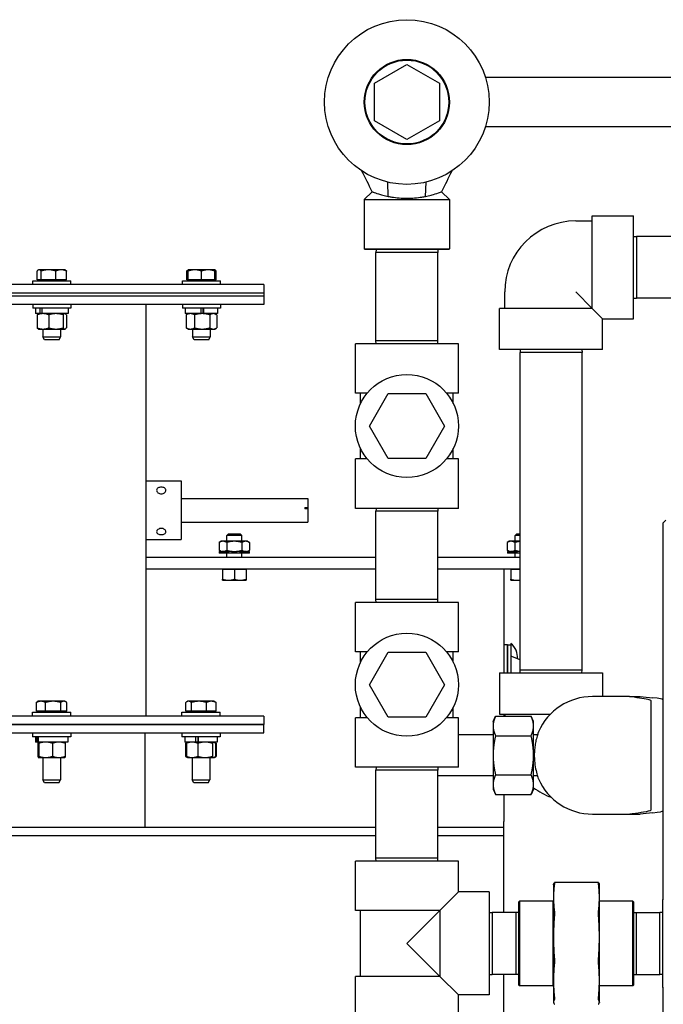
# Model space of a CAD drawing. Header units: inches. Extents: x 12 to 564, y 10 to 374.
# Tile 97 of 158: x 178 to 192, y 310 to 330. Entities that reach past the tile are written whole.
import ezdxf

# ---------------------------------------------------------------- set-up
doc = ezdxf.new("R2010")
doc.units = ezdxf.units.IN
doc.header["$LTSCALE"] = 16
doc.header["$MEASUREMENT"] = 0
doc.layers.add('Visible (ANSI)', color=7, linetype='Continuous', lineweight=30)

msp = doc.modelspace()

# ---------------------------------------------------------------- linework, layer by layer
at = {"layer": 'Visible (ANSI)'}
for p, q in [((185.742, 329.081), (186.432, 329.479)), ((186.432, 329.479), (187.122, 329.081)), ((185.742, 328.284), (185.742, 329.081)), ((187.122, 329.081), (187.122, 328.284)), ((204.808, 329.207), (188.102, 329.207)), ((186.432, 327.886), (185.742, 328.284)), ((187.122, 328.284), (186.432, 327.886)), ((204.808, 328.157), (188.102, 328.157)), ((186.035, 326.677), (186.024, 326.981)), ((186.829, 326.677), (186.841, 326.981)), ((185.694, 326.776), (185.526, 326.607)), ((187.17, 326.776), (187.339, 326.607)), ((185.526, 326.607), (187.339, 326.607)), ((185.526, 326.607), (185.526, 325.561)), ((187.339, 326.607), (187.339, 325.561)), ((190.021, 326.155), (190.371, 326.155)), ((190.371, 324.295), (190.371, 326.265)), ((190.371, 326.265), (191.246, 326.265)), ((191.246, 324.075), (191.246, 326.265)), ((191.246, 325.826), (191.308, 325.827)), ((191.308, 325.827), (191.308, 324.512)), ((204.558, 325.827), (191.308, 325.827)), ((185.526, 325.561), (187.339, 325.561)), ((185.542, 325.545), (185.526, 325.561)), ((187.323, 325.545), (185.542, 325.545)), ((185.777, 325.545), (185.775, 325.482)), ((187.09, 325.482), (185.775, 325.482)), ((185.775, 323.607), (185.775, 325.482)), ((187.088, 325.545), (187.09, 325.482)), ((187.09, 323.607), (187.09, 325.482)), ((187.323, 325.545), (187.339, 325.561)), ((178.574, 324.905), (178.574, 325.09)), ((178.607, 325.115), (178.597, 325.109)), ((178.616, 325.115), (178.607, 325.115)), ((178.815, 325.115), (178.616, 325.115)), ((178.658, 324.905), (178.658, 325.09)), ((179.087, 325.115), (178.815, 325.115)), ((178.972, 324.905), (178.972, 325.09)), ((179.169, 325.115), (179.087, 325.115)), ((179.169, 325.115), (179.179, 325.109)), ((179.202, 324.905), (179.202, 325.09)), ((181.754, 324.905), (181.754, 325.09)), ((181.786, 325.115), (181.776, 325.109)), ((181.927, 325.115), (181.786, 325.115)), ((181.786, 324.905), (181.786, 325.09)), ((182.208, 325.115), (181.927, 325.115)), ((182.067, 324.905), (182.067, 325.09)), ((182.349, 325.115), (182.208, 325.115)), ((182.349, 325.115), (182.359, 325.109)), ((182.349, 324.905), (182.349, 325.09)), ((182.381, 324.905), (182.381, 325.09)), ((178.481, 324.88), (179.294, 324.88)), ((178.481, 324.8), (178.481, 324.88)), ((178.658, 324.905), (178.574, 324.905)), ((178.635, 324.905), (178.635, 324.88)), ((178.972, 324.905), (178.658, 324.905)), ((179.202, 324.905), (178.972, 324.905)), ((179.141, 324.905), (179.141, 324.88)), ((179.294, 324.8), (179.294, 324.88)), ((181.661, 324.88), (182.474, 324.88)), ((181.661, 324.8), (181.661, 324.88)), ((181.786, 324.905), (181.754, 324.905)), ((182.067, 324.905), (181.786, 324.905)), ((181.814, 324.905), (181.814, 324.88)), ((182.349, 324.905), (182.067, 324.905)), ((182.321, 324.905), (182.321, 324.88)), ((182.381, 324.905), (182.349, 324.905)), ((182.474, 324.8), (182.474, 324.88)), ((183.39, 324.8), (169.89, 324.8)), ((183.39, 324.8), (183.39, 324.621)), ((188.51, 324.295), (188.51, 324.645)), ((190.021, 324.645), (190.371, 324.295)), ((183.39, 324.621), (169.89, 324.621)), ((183.39, 324.621), (169.89, 324.621)), ((183.39, 324.558), (169.89, 324.558)), ((183.39, 324.558), (169.89, 324.558)), ((183.39, 324.621), (183.39, 324.558)), ((183.39, 324.558), (183.39, 324.379)), ((191.246, 324.514), (191.308, 324.512)), ((204.558, 324.512), (191.308, 324.512)), ((183.39, 324.379), (170.524, 324.379)), ((178.481, 324.379), (178.481, 324.299)), ((179.294, 324.299), (178.481, 324.299)), ((178.544, 324.299), (178.544, 324.184)), ((178.642, 324.184), (178.642, 324.299)), ((178.676, 324.299), (178.676, 324.184)), ((179.232, 324.299), (179.232, 324.184)), ((179.294, 324.379), (179.294, 324.299)), ((180.89, 320.629), (180.89, 324.379)), ((181.661, 324.379), (181.661, 324.299)), ((182.474, 324.299), (181.661, 324.299)), ((181.723, 324.299), (181.723, 324.184)), ((182.064, 324.184), (182.064, 324.299)), ((182.101, 324.184), (182.101, 324.299)), ((182.109, 324.299), (182.109, 324.184)), ((182.411, 324.299), (182.411, 324.184)), ((182.474, 324.379), (182.474, 324.299)), ((190.371, 324.295), (188.401, 324.295)), ((188.401, 323.42), (188.401, 324.295)), ((190.371, 324.295), (190.591, 324.075)), ((178.642, 324.184), (178.544, 324.184)), ((178.579, 324.159), (178.579, 323.881)), ((178.606, 324.184), (178.6, 324.181)), ((178.676, 324.184), (178.642, 324.184)), ((179.232, 324.184), (178.676, 324.184)), ((178.821, 324.159), (178.821, 323.881)), ((179.13, 324.159), (179.13, 323.881)), ((179.169, 324.184), (179.176, 324.181)), ((179.197, 324.159), (179.197, 323.881)), ((182.064, 324.184), (181.723, 324.184)), ((181.743, 324.159), (181.743, 323.881)), ((181.786, 324.184), (181.752, 324.165)), ((181.921, 324.159), (181.921, 323.881)), ((182.083, 324.184), (182.064, 324.184)), ((182.106, 324.184), (182.083, 324.184)), ((182.109, 324.184), (182.106, 324.184)), ((182.411, 324.184), (182.109, 324.184)), ((182.245, 324.159), (182.245, 323.881)), ((182.349, 324.184), (182.383, 324.165)), ((182.392, 324.159), (182.392, 323.881)), ((190.591, 324.075), (191.246, 324.075)), ((190.591, 323.42), (190.591, 324.075)), ((178.606, 323.856), (178.6, 323.86)), ((178.606, 323.856), (178.7, 323.856)), ((178.7, 323.856), (178.976, 323.856)), ((178.7, 323.856), (178.7, 323.693)), ((178.976, 323.856), (179.163, 323.856)), ((179.075, 323.856), (179.075, 323.693)), ((179.163, 323.856), (179.169, 323.856)), ((179.169, 323.856), (179.176, 323.86)), ((181.786, 323.856), (181.752, 323.876)), ((181.786, 323.856), (181.832, 323.856)), ((181.832, 323.856), (182.083, 323.856)), ((181.88, 323.856), (181.88, 323.693)), ((182.083, 323.856), (182.319, 323.856)), ((182.255, 323.856), (182.255, 323.693)), ((182.319, 323.856), (182.349, 323.856)), ((182.349, 323.856), (182.383, 323.876)), ((178.7, 323.693), (179.075, 323.693)), ((178.734, 323.63), (178.7, 323.693)), ((179.042, 323.63), (178.734, 323.63)), ((179.042, 323.63), (179.075, 323.693)), ((181.88, 323.693), (182.255, 323.693)), ((181.914, 323.63), (181.88, 323.693)), ((182.221, 323.63), (181.914, 323.63)), ((182.221, 323.63), (182.255, 323.693)), ((187.09, 323.607), (185.775, 323.607)), ((185.777, 323.545), (185.775, 323.607)), ((187.088, 323.545), (187.09, 323.607)), ((187.527, 323.545), (185.337, 323.545)), ((185.337, 322.495), (185.337, 323.545)), ((187.527, 322.495), (187.527, 323.545)), ((190.591, 323.42), (188.401, 323.42)), ((188.84, 323.42), (188.838, 323.357)), ((190.151, 323.42), (190.153, 323.357)), ((190.153, 323.357), (188.838, 323.357)), ((188.838, 316.607), (188.838, 323.357)), ((190.153, 316.607), (190.153, 323.357)), ((185.59, 322.495), (185.337, 322.495)), ((185.447, 322.272), (185.447, 322.495)), ((185.636, 321.795), (186.034, 322.485)), ((186.034, 322.485), (186.831, 322.485)), ((186.831, 322.485), (187.229, 321.795)), ((187.527, 322.495), (187.274, 322.495)), ((187.418, 322.272), (187.418, 322.495)), ((186.034, 321.105), (185.636, 321.795)), ((187.229, 321.795), (186.831, 321.105)), ((185.447, 321.095), (185.447, 321.318)), ((187.418, 321.095), (187.418, 321.318)), ((185.59, 321.095), (185.337, 321.095)), ((185.337, 320.045), (185.337, 321.095)), ((186.831, 321.105), (186.034, 321.105)), ((187.527, 321.095), (187.274, 321.095)), ((187.527, 320.045), (187.527, 321.095)), ((180.89, 319.38), (180.89, 320.629)), ((180.89, 320.629), (181.636, 320.629)), ((181.636, 320.629), (181.636, 319.38)), ((181.636, 320.254), (184.327, 320.254)), ((184.327, 320.254), (184.327, 320.063)), ((184.264, 320.063), (184.327, 320.063)), ((184.264, 320.063), (184.264, 320.032)), ((184.327, 320.032), (184.264, 320.032)), ((184.327, 320.063), (184.327, 320.032)), ((184.327, 320.032), (184.327, 319.754)), ((187.527, 320.045), (185.337, 320.045)), ((185.777, 320.045), (185.775, 319.982)), ((187.088, 320.045), (187.09, 319.982)), ((187.09, 319.982), (185.775, 319.982)), ((185.775, 318.107), (185.775, 319.982)), ((187.09, 318.107), (187.09, 319.982)), ((181.636, 319.754), (184.327, 319.754)), ((191.873, 319.732), (191.936, 319.795)), ((191.873, 319.732), (191.873, 315.952)), ((182.643, 319.501), (182.609, 319.468)), ((182.922, 319.468), (182.609, 319.468)), ((182.609, 319.345), (182.609, 319.468)), ((182.643, 319.501), (182.888, 319.501)), ((182.888, 319.501), (182.922, 319.468)), ((182.922, 319.345), (182.922, 319.468)), ((188.767, 319.501), (188.733, 319.468)), ((188.838, 319.468), (188.733, 319.468)), ((188.733, 319.345), (188.733, 319.468)), ((188.767, 319.501), (188.838, 319.501)), ((180.89, 315.629), (180.89, 319.38)), ((180.89, 319.38), (181.636, 319.38)), ((182.484, 319.345), (182.441, 319.32)), ((182.441, 319.32), (182.441, 319.153)), ((182.522, 319.345), (182.484, 319.345)), ((182.766, 319.345), (182.522, 319.345)), ((182.603, 319.32), (182.603, 319.153)), ((183.009, 319.345), (182.766, 319.345)), ((182.928, 319.32), (182.928, 319.153)), ((183.047, 319.345), (183.009, 319.345)), ((183.047, 319.345), (183.09, 319.32)), ((183.09, 319.32), (183.09, 319.153)), ((188.608, 319.345), (188.565, 319.32)), ((188.565, 319.32), (188.565, 319.153)), ((188.646, 319.345), (188.608, 319.345)), ((188.838, 319.345), (188.646, 319.345)), ((188.727, 319.32), (188.727, 319.153)), ((185.775, 319.001), (180.89, 319.001)), ((182.484, 319.128), (182.441, 319.153)), ((182.445, 319.128), (182.445, 319.091)), ((182.466, 319.128), (182.445, 319.128)), ((182.466, 319.091), (182.445, 319.091)), ((182.466, 319.128), (182.506, 319.128)), ((182.466, 319.091), (182.466, 319.128)), ((182.51, 319.091), (182.466, 319.091)), ((182.506, 319.128), (182.51, 319.128)), ((182.51, 319.128), (182.51, 319.091)), ((182.568, 319.128), (182.51, 319.128)), ((182.568, 319.091), (182.51, 319.091)), ((182.568, 319.128), (182.595, 319.128)), ((182.568, 319.091), (182.568, 319.128)), ((182.614, 319.091), (182.568, 319.091)), ((182.595, 319.128), (182.643, 319.128)), ((182.609, 319.001), (182.609, 319.091)), ((182.614, 319.091), (182.614, 319.128)), ((182.643, 319.091), (182.614, 319.091)), ((182.643, 319.128), (182.643, 319.091)), ((182.722, 319.128), (182.643, 319.128)), ((182.722, 319.091), (182.643, 319.091)), ((182.722, 319.128), (182.729, 319.128)), ((182.722, 319.091), (182.722, 319.128)), ((182.734, 319.091), (182.722, 319.091)), ((182.729, 319.128), (182.766, 319.128)), ((182.734, 319.091), (182.734, 319.128)), ((182.797, 319.091), (182.734, 319.091)), ((182.766, 319.128), (182.802, 319.128)), ((182.797, 319.091), (182.797, 319.128)), ((182.809, 319.091), (182.797, 319.091)), ((182.802, 319.128), (182.809, 319.128)), ((182.809, 319.128), (182.809, 319.091)), ((182.888, 319.128), (182.809, 319.128)), ((182.888, 319.091), (182.809, 319.091)), ((182.888, 319.128), (182.937, 319.128)), ((182.888, 319.091), (182.888, 319.128)), ((182.918, 319.091), (182.888, 319.091)), ((182.918, 319.091), (182.918, 319.128)), ((182.964, 319.091), (182.918, 319.091)), ((182.922, 319.001), (182.922, 319.091)), ((182.937, 319.128), (182.964, 319.128)), ((182.964, 319.128), (182.964, 319.091)), ((183.021, 319.128), (182.964, 319.128)), ((183.021, 319.091), (182.964, 319.091)), ((183.021, 319.128), (183.025, 319.128)), ((183.021, 319.091), (183.021, 319.128)), ((183.065, 319.091), (183.021, 319.091)), ((183.025, 319.128), (183.065, 319.128)), ((183.047, 319.128), (183.09, 319.153)), ((183.065, 319.128), (183.065, 319.091)), ((183.086, 319.128), (183.065, 319.128)), ((183.086, 319.091), (183.065, 319.091)), ((183.086, 319.091), (183.086, 319.128)), ((188.838, 319.001), (187.09, 319.001)), ((188.608, 319.128), (188.565, 319.153)), ((188.569, 319.128), (188.569, 319.091)), ((188.59, 319.128), (188.569, 319.128)), ((188.59, 319.091), (188.569, 319.091)), ((188.59, 319.128), (188.63, 319.128)), ((188.59, 319.091), (188.59, 319.128)), ((188.634, 319.091), (188.59, 319.091)), ((188.63, 319.128), (188.634, 319.128)), ((188.634, 319.128), (188.634, 319.091)), ((188.692, 319.128), (188.634, 319.128)), ((188.692, 319.091), (188.634, 319.091)), ((188.692, 319.128), (188.719, 319.128)), ((188.692, 319.091), (188.692, 319.128)), ((188.738, 319.091), (188.692, 319.091)), ((188.719, 319.128), (188.767, 319.128)), ((188.733, 319.001), (188.733, 319.091)), ((188.738, 319.091), (188.738, 319.128)), ((188.767, 319.091), (188.738, 319.091)), ((188.767, 319.128), (188.767, 319.091)), ((188.838, 319.128), (188.767, 319.128)), ((188.838, 319.091), (188.767, 319.091)), ((185.775, 318.751), (180.89, 318.751)), ((182.516, 318.751), (182.516, 318.538)), ((182.516, 318.751), (182.641, 318.751)), ((183.016, 318.751), (182.516, 318.751)), ((182.516, 318.751), (182.516, 318.751)), ((182.604, 318.751), (182.604, 318.751)), ((182.641, 318.751), (182.766, 318.751)), ((182.766, 318.751), (182.766, 318.538)), ((182.766, 318.751), (182.891, 318.751)), ((182.891, 318.751), (183.016, 318.751)), ((182.928, 318.751), (182.928, 318.751)), ((183.016, 318.751), (183.016, 318.538)), ((183.016, 318.751), (183.016, 318.751)), ((188.838, 318.751), (187.09, 318.751)), ((188.494, 318.751), (188.494, 316.545)), ((188.64, 318.751), (188.64, 318.538)), ((188.64, 318.751), (188.765, 318.751)), ((188.838, 318.751), (188.64, 318.751)), ((188.64, 318.751), (188.64, 318.751)), ((188.728, 318.751), (188.728, 318.751)), ((188.765, 318.751), (188.838, 318.751)), ((182.516, 318.516), (182.641, 318.516)), ((182.641, 318.516), (182.891, 318.516)), ((182.891, 318.516), (183.016, 318.516)), ((188.64, 318.516), (188.765, 318.516)), ((188.765, 318.516), (188.838, 318.516)), ((187.527, 318.045), (185.337, 318.045)), ((185.337, 316.995), (185.337, 318.045)), ((187.09, 318.107), (185.775, 318.107)), ((185.777, 318.045), (185.775, 318.107)), ((187.088, 318.045), (187.09, 318.107)), ((187.527, 316.995), (187.527, 318.045)), ((188.569, 317.146), (188.494, 317.146)), ((188.569, 316.545), (188.569, 317.146)), ((188.569, 317.146), (188.644, 317.146)), ((188.569, 317.146), (188.569, 316.545)), ((188.638, 317.173), (188.638, 317.146)), ((188.644, 317.173), (188.638, 317.173)), ((188.644, 317.173), (188.644, 317.146)), ((188.644, 317.146), (188.644, 316.545)), ((185.59, 316.995), (185.337, 316.995)), ((185.447, 316.772), (185.447, 316.995)), ((185.636, 316.295), (186.034, 316.985)), ((186.034, 316.985), (186.831, 316.985)), ((186.831, 316.985), (187.229, 316.295)), ((187.527, 316.995), (187.274, 316.995)), ((187.418, 316.772), (187.418, 316.995)), ((188.838, 316.823), (188.644, 316.906)), ((188.401, 316.545), (190.591, 316.545)), ((188.401, 316.545), (188.401, 315.67)), ((190.153, 316.607), (188.838, 316.607)), ((188.84, 316.545), (188.838, 316.607)), ((190.151, 316.545), (190.153, 316.607)), ((190.591, 316.545), (190.591, 316.045)), ((186.034, 315.605), (185.636, 316.295)), ((187.229, 316.295), (186.831, 315.605)), ((178.56, 315.734), (178.56, 315.918)), ((178.601, 315.944), (178.577, 315.929)), ((178.657, 315.944), (178.601, 315.944)), ((178.916, 315.944), (178.657, 315.944)), ((178.754, 315.734), (178.754, 315.918)), ((179.141, 315.944), (178.916, 315.944)), ((179.077, 315.734), (179.077, 315.918)), ((179.164, 315.944), (179.141, 315.944)), ((179.164, 315.944), (179.189, 315.929)), ((179.205, 315.734), (179.205, 315.918)), ((181.734, 315.734), (181.734, 315.918)), ((181.774, 315.944), (181.753, 315.931)), ((181.794, 315.944), (181.774, 315.944)), ((182.015, 315.944), (181.794, 315.944)), ((181.854, 315.734), (181.854, 315.918)), ((182.276, 315.944), (182.015, 315.944)), ((182.176, 315.734), (182.176, 315.918)), ((182.337, 315.944), (182.276, 315.944)), ((182.337, 315.944), (182.358, 315.931)), ((182.377, 315.734), (182.377, 315.918)), ((190.623, 316.045), (190.373, 316.045)), ((191.16, 316.045), (190.623, 316.045)), ((191.16, 316.045), (191.387, 316.045)), ((191.623, 315.608), (191.623, 315.948)), ((191.873, 315.952), (191.873, 315.608)), ((178.476, 315.709), (179.289, 315.709)), ((178.476, 315.629), (178.476, 315.709)), ((178.754, 315.734), (178.56, 315.734)), ((178.63, 315.734), (178.63, 315.709)), ((179.077, 315.734), (178.754, 315.734)), ((179.205, 315.734), (179.077, 315.734)), ((179.136, 315.734), (179.136, 315.709)), ((179.289, 315.629), (179.289, 315.709)), ((181.649, 315.709), (182.462, 315.709)), ((181.649, 315.629), (181.649, 315.709)), ((181.854, 315.734), (181.734, 315.734)), ((181.802, 315.734), (181.802, 315.709)), ((182.176, 315.734), (181.854, 315.734)), ((182.377, 315.734), (182.176, 315.734)), ((182.309, 315.734), (182.309, 315.709)), ((182.462, 315.629), (182.462, 315.709)), ((185.447, 315.595), (185.447, 315.818)), ((187.418, 315.595), (187.418, 315.818)), ((188.401, 315.67), (189.481, 315.67)), ((188.494, 315.67), (188.494, 315.625)), ((188.51, 315.67), (188.51, 315.625)), ((183.39, 315.629), (169.89, 315.629)), ((183.39, 315.45), (169.89, 315.45)), ((169.89, 315.45), (183.39, 315.45)), ((183.39, 315.629), (183.39, 315.45)), ((183.39, 315.271), (183.39, 315.45)), ((185.59, 315.595), (185.337, 315.595)), ((185.337, 314.545), (185.337, 315.595)), ((186.831, 315.605), (186.034, 315.605)), ((187.527, 315.595), (187.274, 315.595)), ((187.527, 314.545), (187.527, 315.595)), ((188.264, 315.514), (188.316, 315.625)), ((188.264, 315.514), (188.264, 315.418)), ((188.316, 315.625), (189.072, 315.625)), ((189.123, 315.514), (189.072, 315.625)), ((189.123, 315.418), (189.123, 315.514)), ((191.623, 313.982), (191.623, 315.608)), ((191.873, 315.608), (191.873, 314.137)), ((169.89, 315.271), (183.39, 315.271)), ((178.476, 315.271), (178.476, 315.191)), ((179.289, 315.271), (179.289, 315.191)), ((180.869, 313.271), (180.869, 315.271)), ((181.649, 315.271), (181.649, 315.191)), ((182.462, 315.271), (182.462, 315.191)), ((188.264, 315.232), (187.527, 315.232)), ((188.264, 315.418), (188.264, 314.795)), ((189.123, 314.795), (189.123, 315.418)), ((189.206, 315.232), (189.123, 315.232)), ((179.289, 315.191), (178.476, 315.191)), ((178.539, 315.191), (178.539, 315.076)), ((178.577, 315.076), (178.539, 315.076)), ((178.577, 315.076), (178.577, 315.191)), ((178.601, 315.076), (178.577, 315.076)), ((178.592, 315.05), (178.592, 314.773)), ((178.601, 315.191), (178.601, 315.076)), ((179.227, 315.076), (178.601, 315.076)), ((178.601, 315.076), (178.601, 315.075)), ((178.612, 315.05), (178.612, 314.773)), ((178.902, 315.05), (178.902, 314.773)), ((179.164, 315.076), (179.165, 315.075)), ((179.174, 315.05), (179.174, 314.773)), ((179.227, 315.191), (179.227, 315.076)), ((182.462, 315.191), (181.649, 315.191)), ((181.711, 315.191), (181.711, 315.076)), ((181.951, 315.076), (181.711, 315.076)), ((181.731, 315.05), (181.731, 314.773)), ((181.766, 315.071), (181.741, 315.056)), ((181.747, 315.05), (181.747, 314.773)), ((181.774, 315.076), (181.768, 315.072)), ((181.951, 315.076), (181.951, 315.191)), ((181.966, 315.076), (181.951, 315.076)), ((181.996, 315.076), (181.966, 315.076)), ((181.988, 315.191), (181.988, 315.076)), ((181.991, 315.05), (181.991, 314.773)), ((181.996, 315.191), (181.996, 315.076)), ((182.399, 315.076), (181.996, 315.076)), ((182.299, 315.05), (182.299, 314.773)), ((182.337, 315.076), (182.343, 315.072)), ((182.337, 315.076), (182.37, 315.056)), ((182.364, 315.05), (182.364, 314.773)), ((182.38, 315.05), (182.38, 314.773)), ((182.399, 315.191), (182.399, 315.076)), ((188.316, 315.211), (189.072, 315.211)), ((188.264, 314.795), (188.264, 314.173)), ((189.123, 314.173), (189.123, 314.795)), ((178.601, 314.748), (178.602, 314.748)), ((178.601, 314.748), (178.601, 314.748)), ((178.602, 314.748), (178.757, 314.748)), ((178.695, 314.748), (178.695, 314.272)), ((178.757, 314.748), (179.038, 314.748)), ((179.038, 314.748), (179.164, 314.748)), ((179.07, 314.748), (179.07, 314.272)), ((179.164, 314.748), (179.165, 314.748)), ((181.766, 314.752), (181.741, 314.767)), ((181.774, 314.748), (181.768, 314.751)), ((181.774, 314.748), (181.869, 314.748)), ((181.868, 314.748), (181.868, 314.272)), ((181.869, 314.748), (182.145, 314.748)), ((182.145, 314.748), (182.331, 314.748)), ((182.243, 314.748), (182.243, 314.272)), ((182.331, 314.748), (182.337, 314.748)), ((182.337, 314.748), (182.37, 314.767)), ((182.337, 314.748), (182.343, 314.751)), ((182.337, 314.748), (182.337, 314.748)), ((187.527, 314.545), (185.337, 314.545)), ((185.777, 314.545), (185.775, 314.482)), ((187.09, 314.482), (185.775, 314.482)), ((185.775, 312.607), (185.775, 314.482)), ((187.088, 314.545), (187.09, 314.482)), ((187.09, 312.607), (187.09, 314.482)), ((188.316, 314.38), (189.072, 314.38)), ((178.695, 314.272), (179.07, 314.272)), ((178.729, 314.209), (178.695, 314.272)), ((179.036, 314.209), (178.729, 314.209)), ((179.036, 314.209), (179.07, 314.272)), ((181.868, 314.272), (182.243, 314.272)), ((181.902, 314.209), (181.868, 314.272)), ((182.209, 314.209), (181.902, 314.209)), ((182.209, 314.209), (182.243, 314.272)), ((188.264, 314.357), (187.09, 314.357)), ((188.264, 314.173), (188.264, 314.076)), ((189.206, 314.357), (189.123, 314.357)), ((189.123, 314.076), (189.123, 314.173)), ((188.264, 314.076), (188.316, 313.965)), ((188.316, 313.965), (189.072, 313.965)), ((188.494, 313.965), (188.494, 313.389)), ((189.123, 314.076), (189.072, 313.965)), ((191.623, 313.642), (191.623, 313.982)), ((191.873, 314.137), (191.873, 311.732)), ((190.373, 313.545), (190.623, 313.545)), ((190.623, 313.545), (191.16, 313.545)), ((191.16, 313.545), (191.387, 313.545)), ((188.494, 313.271), (188.494, 313.389)), ((164.785, 313.271), (185.775, 313.271)), ((187.09, 313.271), (188.494, 313.271)), ((188.494, 313.091), (188.494, 313.271)), ((164.785, 313.091), (185.775, 313.091)), ((187.09, 313.091), (188.495, 313.091)), ((188.495, 311.452), (188.495, 313.091)), ((187.527, 312.545), (185.337, 312.545)), ((185.337, 311.495), (185.337, 312.545)), ((187.09, 312.607), (185.775, 312.607)), ((185.777, 312.545), (185.775, 312.607)), ((187.088, 312.545), (187.09, 312.607)), ((187.527, 311.89), (187.527, 312.545)), ((190.503, 312.088), (189.567, 312.088)), ((187.527, 311.89), (187.132, 311.495)), ((188.182, 311.89), (187.527, 311.89)), ((188.182, 311.89), (188.182, 309.7)), ((189.547, 312.045), (189.549, 312.052)), ((189.547, 312.045), (189.547, 311.767)), ((190.522, 312.045), (190.521, 312.052)), ((190.522, 311.767), (190.522, 312.045)), ((188.807, 311.679), (188.823, 311.695)), ((188.807, 309.911), (188.807, 311.679)), ((188.823, 311.695), (188.823, 309.895)), ((189.532, 311.695), (188.823, 311.695)), ((189.532, 311.695), (189.547, 311.71)), ((189.532, 311.695), (189.532, 309.895)), ((189.547, 311.767), (189.547, 310.927)), ((190.522, 310.927), (190.522, 311.767)), ((191.23, 311.695), (190.522, 311.695)), ((191.23, 309.895), (191.23, 311.695)), ((191.246, 311.679), (191.23, 311.695)), ((191.246, 311.679), (191.246, 309.911)), ((191.871, 311.729), (191.886, 311.745)), ((191.871, 309.861), (191.871, 311.729)), ((187.132, 311.495), (185.337, 311.495)), ((185.447, 310.095), (185.447, 311.495)), ((187.132, 311.495), (186.432, 310.795)), ((187.132, 311.495), (187.132, 310.095)), ((188.182, 311.451), (188.245, 311.452)), ((188.245, 311.452), (188.245, 310.137)), ((188.745, 311.452), (188.245, 311.452)), ((188.745, 311.452), (188.745, 310.137)), ((188.807, 311.451), (188.745, 311.452)), ((191.246, 311.451), (191.308, 311.452)), ((191.308, 310.137), (191.308, 311.452)), ((191.308, 311.452), (191.808, 311.452)), ((191.808, 310.137), (191.808, 311.452)), ((191.871, 311.451), (191.808, 311.452)), ((189.547, 310.927), (189.547, 310.009)), ((190.522, 310.009), (190.522, 310.927)), ((186.432, 310.795), (187.132, 310.095)), ((187.132, 310.095), (185.337, 310.095)), ((185.337, 309.045), (185.337, 310.095)), ((187.132, 310.095), (187.527, 309.7)), ((188.182, 310.139), (188.245, 310.137)), ((188.745, 310.137), (188.245, 310.137)), ((188.495, 307.625), (188.495, 310.137)), ((188.807, 310.139), (188.745, 310.137)), ((189.547, 310.009), (189.547, 309.552)), ((190.522, 309.552), (190.522, 310.009)), ((191.246, 310.139), (191.308, 310.137)), ((191.308, 310.137), (191.808, 310.137)), ((191.871, 310.139), (191.808, 310.137)), ((188.807, 309.911), (188.823, 309.895)), ((189.532, 309.895), (188.823, 309.895)), ((189.532, 309.895), (189.547, 309.88)), ((191.23, 309.895), (190.522, 309.895)), ((191.246, 309.911), (191.23, 309.895)), ((191.871, 309.861), (191.886, 309.845)), ((191.873, 309.858), (191.873, 307.453)), ((188.182, 309.7), (187.527, 309.7)), ((187.527, 309.045), (187.527, 309.7)), ((189.547, 309.552), (189.547, 309.545)), ((189.547, 309.545), (189.549, 309.538)), ((190.522, 309.545), (190.521, 309.538)), ((190.522, 309.545), (190.522, 309.552))]:
    msp.add_line(p, q, dxfattribs=at)
for centre, radius in [((186.432, 328.682), 1.75), ((186.432, 328.682), 0.906), ((186.432, 328.682), 0.891), ((186.432, 321.795), 1.095), ((186.432, 316.295), 1.095)]:
    msp.add_circle(centre, radius, dxfattribs=at)
for centre, radius, start, end in [((190.021, 324.645), 1.51, 90, 180), ((188.397, 316.876), 0.386, 355.7145, 50.2849), ((190.373, 314.795), 1.25, 90, 156.4218), ((190.373, 314.795), 1.25, 203.5782, 270), ((190.021, 315.32), 1.511, 233.5502, 249.7398)]:
    msp.add_arc(centre, radius, start, end, dxfattribs=at)
for centre, major_axis, start_param, end_param in [((200.273, 316.225), (9.65, 0), 3.54199, 3.609079), ((189.873, 315.974), (2, 0), 0, 0.467486), ((200.273, 313.365), (-9.65, 0), 5.815699, 5.882788), ((189.873, 313.616), (-2, 0), 2.674106, 3.141593)]:
    msp.add_ellipse(centre, major_axis=major_axis, ratio=0.047829, start_param=start_param, end_param=end_param, dxfattribs=at)
for points in [[(185.694, 326.776), (185.622, 326.922), (185.55, 327.069), (185.478, 327.215)], [(187.386, 327.215), (187.315, 327.068), (187.242, 326.923), (187.17, 326.776)], [(191.623, 315.948), (191.623, 315.952), (191.623, 315.955), (191.622, 315.956)], [(191.622, 313.633), (191.623, 313.635), (191.623, 313.638), (191.623, 313.642)], [(189.566, 309.503), (189.566, 309.502), (189.567, 309.502), (189.567, 309.502)], [(190.503, 309.502), (190.503, 309.502), (190.503, 309.502), (190.504, 309.503)]]:
    msp.add_open_spline(points, degree=3, dxfattribs=at)
for points, knots in [([(185.694, 326.776), (185.694, 326.776), (185.698, 326.774), (185.712, 326.769), (185.723, 326.764), (185.768, 326.748), (185.814, 326.733), (185.9, 326.708), (185.937, 326.698), (185.996, 326.685), (186.015, 326.681), (186.035, 326.677)], [12.489902, 12.489902, 12.489902, 12.489902, 12.854321, 12.854321, 13.218739, 13.218739, 13.947576, 13.947576, 14.364137, 14.364137, 14.547462, 14.547462, 14.547462, 14.547462]), ([(186.829, 326.677), (186.849, 326.681), (186.869, 326.685), (186.928, 326.698), (186.965, 326.708), (187.051, 326.733), (187.096, 326.748), (187.141, 326.764), (187.152, 326.769), (187.167, 326.774), (187.17, 326.776), (187.17, 326.776)], [4.188078, 4.188078, 4.188078, 4.188078, 4.373601, 4.373601, 4.790162, 4.790162, 5.518999, 5.518999, 5.883418, 5.883418, 6.247836, 6.247836, 6.247836, 6.247836]), ([(186.035, 326.677), (186.06, 326.672), (186.086, 326.667), (186.162, 326.655), (186.215, 326.649), (186.322, 326.64), (186.378, 326.638), (186.487, 326.638), (186.542, 326.64), (186.65, 326.649), (186.702, 326.655), (186.778, 326.667), (186.805, 326.672), (186.829, 326.677)], [2.05756, 2.05756, 2.05756, 2.05756, 2.290796, 2.290796, 2.707357, 2.707357, 3.123918, 3.123918, 3.540479, 3.540479, 3.95704, 3.95704, 4.188078, 4.188078, 4.188078, 4.188078]), ([(181.115, 320.429), (181.115, 320.438), (181.117, 320.448), (181.127, 320.464), (181.135, 320.472), (181.152, 320.483), (181.163, 320.488), (181.187, 320.494), (181.2, 320.496), (181.225, 320.496), (181.238, 320.494), (181.262, 320.488), (181.273, 320.483), (181.291, 320.472), (181.298, 320.464), (181.308, 320.448), (181.311, 320.438), (181.311, 320.42), (181.308, 320.41), (181.298, 320.392), (181.291, 320.383), (181.273, 320.369), (181.262, 320.363), (181.238, 320.354), (181.225, 320.352), (181.213, 320.352), (181.2, 320.352), (181.187, 320.354), (181.163, 320.363), (181.152, 320.369), (181.135, 320.383), (181.127, 320.392), (181.117, 320.41), (181.115, 320.42), (181.115, 320.429)], [0.375727, 0.375727, 0.375727, 0.375727, 0.469658, 0.469658, 0.563589, 0.563589, 0.657522, 0.657522, 0.751455, 0.751455, 0.845388, 0.845388, 0.93932, 0.93932, 1.033251, 1.033251, 1.127182, 1.127182, 1.221113, 1.221113, 1.315044, 1.315044, 1.408977, 1.408977, 1.502909, 1.502909, 1.502909, 1.596842, 1.596842, 1.690775, 1.690775, 1.784706, 1.784706, 1.878637, 1.878637, 1.878637, 1.878637]), ([(181.115, 319.547), (181.115, 319.555), (181.117, 319.564), (181.127, 319.582), (181.135, 319.59), (181.152, 319.603), (181.163, 319.609), (181.187, 319.617), (181.2, 319.619), (181.225, 319.619), (181.238, 319.617), (181.262, 319.609), (181.273, 319.603), (181.291, 319.59), (181.298, 319.582), (181.308, 319.564), (181.311, 319.555), (181.311, 319.538), (181.308, 319.53), (181.298, 319.514), (181.291, 319.508), (181.273, 319.497), (181.262, 319.493), (181.238, 319.487), (181.225, 319.486), (181.213, 319.486), (181.2, 319.486), (181.187, 319.487), (181.163, 319.493), (181.152, 319.497), (181.135, 319.508), (181.127, 319.514), (181.117, 319.53), (181.115, 319.538), (181.115, 319.547)], [-1.127182, -1.127182, -1.127182, -1.127182, -1.033251, -1.033251, -0.93932, -0.93932, -0.845388, -0.845388, -0.751455, -0.751455, -0.657522, -0.657522, -0.563589, -0.563589, -0.469658, -0.469658, -0.375727, -0.375727, -0.281797, -0.281797, -0.187866, -0.187866, -0.093933, -0.093933, 0, 0, 0, 0.093933, 0.093933, 0.187866, 0.187866, 0.281797, 0.281797, 0.375727, 0.375727, 0.375727, 0.375727]), ([(191.622, 315.956), (191.615, 315.964), (191.591, 315.972), (191.464, 316), (191.29, 316.022), (191.16, 316.045)], [0.220951, 0.220951, 0.220951, 0.220951, 1.427886, 1.427886, 4.834292, 4.834292, 4.834292, 4.834292]), ([(189.228, 315.295), (189.228, 315.295), (189.227, 315.293), (189.221, 315.278), (189.214, 315.257), (189.195, 315.197), (189.185, 315.16), (189.167, 315.082), (189.16, 315.043), (189.149, 314.967), (189.145, 314.93), (189.141, 314.87), (189.14, 314.847), (189.139, 314.805), (189.139, 314.786), (189.14, 314.744), (189.141, 314.721), (189.145, 314.662), (189.149, 314.625), (189.162, 314.532), (189.173, 314.479), (189.196, 314.39), (189.207, 314.354), (189.223, 314.307), (189.228, 314.295), (189.228, 314.295)], [-4.031992, -4.031992, -4.031992, -4.031992, -3.815444, -3.815444, -3.352172, -3.352172, -2.911849, -2.911849, -2.559685, -2.559685, -2.265196, -2.265196, -2.091592, -2.091592, -1.94379, -1.94379, -1.770974, -1.770974, -1.479579, -1.479579, -0.986323, -0.986323, -0.478315, -0.478315, 0, 0, 0, 0]), ([(191.16, 313.545), (191.182, 313.549), (191.205, 313.553), (191.307, 313.569), (191.391, 313.581), (191.544, 313.607), (191.61, 313.62), (191.622, 313.633)], [17.248482, 17.248482, 17.248482, 17.248482, 17.854632, 17.854632, 19.830362, 19.830362, 22.110777, 22.110777, 22.110777, 22.110777]), ([(189.566, 312.087), (189.567, 312.089), (189.568, 312.087), (189.568, 312.078), (189.567, 312.071), (189.566, 312.06)], [1.2997286, 1.2997286, 1.2997286, 1.2997286, 1.420078, 1.420078, 1.5404275, 1.5404275, 1.5404275, 1.5404275]), ([(190.504, 312.06), (190.502, 312.071), (190.502, 312.078), (190.502, 312.087), (190.502, 312.089), (190.504, 312.087)], [0.39704, 0.39704, 0.39704, 0.39704, 0.5173895, 0.5173895, 0.6377389, 0.6377389, 0.6377389, 0.6377389]), ([(189.566, 311.474), (189.567, 311.464), (189.568, 311.451), (189.568, 311.423), (189.567, 311.407), (189.566, 311.39)], [1.2997286, 1.2997286, 1.2997286, 1.2997286, 1.420078, 1.420078, 1.5404275, 1.5404275, 1.5404275, 1.5404275]), ([(190.504, 311.39), (190.502, 311.407), (190.502, 311.423), (190.502, 311.451), (190.502, 311.464), (190.504, 311.474)], [0.39704, 0.39704, 0.39704, 0.39704, 0.5173895, 0.5173895, 0.6377389, 0.6377389, 0.6377389, 0.6377389]), ([(189.566, 310.464), (189.567, 310.447), (189.568, 310.43), (189.568, 310.4), (189.567, 310.385), (189.566, 310.372)], [1.2997286, 1.2997286, 1.2997286, 1.2997286, 1.420078, 1.420078, 1.5404275, 1.5404275, 1.5404275, 1.5404275]), ([(190.504, 310.372), (190.502, 310.385), (190.502, 310.4), (190.502, 310.43), (190.502, 310.447), (190.504, 310.464)], [0.39704, 0.39704, 0.39704, 0.39704, 0.5173895, 0.5173895, 0.6377389, 0.6377389, 0.6377389, 0.6377389]), ([(189.566, 309.647), (189.567, 309.634), (189.568, 309.623), (189.568, 309.608), (189.567, 309.603), (189.566, 309.601)], [1.2997286, 1.2997286, 1.2997286, 1.2997286, 1.420078, 1.420078, 1.5404275, 1.5404275, 1.5404275, 1.5404275]), ([(190.504, 309.601), (190.502, 309.603), (190.502, 309.608), (190.502, 309.623), (190.502, 309.634), (190.504, 309.647)], [0.39704, 0.39704, 0.39704, 0.39704, 0.5173895, 0.5173895, 0.6377389, 0.6377389, 0.6377389, 0.6377389])]:
    msp.add_open_spline(points, degree=3, knots=knots, dxfattribs=at)
for points, weights in [([(178.616, 325.115), (178.597, 325.115), (178.574, 325.09)], [1, 1.0379548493, 1]), ([(178.658, 325.09), (178.636, 325.115), (178.616, 325.115)], [1, 1.0379548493, 1]), ([(178.815, 325.115), (178.742, 325.115), (178.658, 325.09)], [1, 1.0379548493, 1]), ([(178.972, 325.09), (178.888, 325.115), (178.815, 325.115)], [1, 1.0379548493, 1]), ([(179.087, 325.115), (179.033, 325.115), (178.972, 325.09)], [1, 1.0379548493, 1]), ([(179.202, 325.09), (179.14, 325.115), (179.087, 325.115)], [1, 1.0379548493, 1]), ([(179.179, 325.109), (179.19, 325.103), (179.202, 325.09)], [1.01895290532, 1.01965956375, 1]), ([(181.754, 325.09), (181.766, 325.103), (181.776, 325.109)], [1, 1.01965956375, 1.01895290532]), ([(181.786, 325.101), (181.771, 325.096), (181.754, 325.09)], [1.01477953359, 1.01005189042, 1]), ([(181.786, 325.09), (181.786, 325.115), (181.786, 325.115)], [1, 1.0379548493, 1]), ([(181.927, 325.115), (181.862, 325.115), (181.786, 325.09)], [1, 1.0379548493, 1]), ([(182.067, 325.09), (181.992, 325.115), (181.927, 325.115)], [1, 1.0379548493, 1]), ([(182.208, 325.115), (182.143, 325.115), (182.067, 325.09)], [1, 1.0379548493, 1]), ([(182.349, 325.09), (182.273, 325.115), (182.208, 325.115)], [1, 1.0379548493, 1]), ([(182.349, 325.115), (182.349, 325.115), (182.349, 325.09)], [1, 1.0379548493, 1]), ([(182.381, 325.09), (182.364, 325.109), (182.349, 325.113)], [1, 1.02892942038, 1.01375847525]), ([(178.7, 324.184), (178.644, 324.184), (178.579, 324.159)], [1, 1.0379548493, 1]), ([(178.579, 324.159), (178.59, 324.175), (178.6, 324.181)], [1, 1.0236132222, 1.01784499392]), ([(178.821, 324.159), (178.756, 324.184), (178.7, 324.184)], [1, 1.0379548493, 1]), ([(178.976, 324.184), (178.904, 324.184), (178.821, 324.159)], [1, 1.0379548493, 1]), ([(179.13, 324.159), (179.047, 324.184), (178.976, 324.184)], [1, 1.0379548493, 1]), ([(179.163, 324.184), (179.148, 324.184), (179.13, 324.159)], [1, 1.0379548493, 1]), ([(179.197, 324.159), (179.179, 324.184), (179.163, 324.184)], [1, 1.0379548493, 1]), ([(181.832, 324.184), (181.791, 324.184), (181.743, 324.159)], [1, 1.0379548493, 1]), ([(181.743, 324.159), (181.748, 324.162), (181.752, 324.165)], [1, 1.0043103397, 1.00764167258]), ([(181.921, 324.159), (181.873, 324.184), (181.832, 324.184)], [1, 1.0379548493, 1]), ([(182.083, 324.184), (182.008, 324.184), (181.921, 324.159)], [1, 1.0379548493, 1]), ([(182.245, 324.159), (182.158, 324.184), (182.083, 324.184)], [1, 1.0379548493, 1]), ([(182.319, 324.184), (182.285, 324.184), (182.245, 324.159)], [1, 1.0379548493, 1]), ([(182.392, 324.159), (182.353, 324.184), (182.319, 324.184)], [1, 1.0379548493, 1]), ([(178.579, 323.881), (178.644, 323.856), (178.7, 323.856)], [1, 1.0379548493, 1]), ([(178.6, 323.86), (178.59, 323.865), (178.579, 323.881)], [1.01784499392, 1.0236132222, 1]), ([(178.7, 323.856), (178.756, 323.856), (178.821, 323.881)], [1, 1.0379548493, 1]), ([(178.821, 323.881), (178.904, 323.856), (178.976, 323.856)], [1, 1.0379548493, 1]), ([(178.976, 323.856), (179.047, 323.856), (179.13, 323.881)], [1, 1.0379548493, 1]), ([(179.13, 323.881), (179.148, 323.856), (179.163, 323.856)], [1, 1.0379548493, 1]), ([(179.163, 323.856), (179.179, 323.856), (179.197, 323.881)], [1, 1.0379548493, 1]), ([(181.743, 323.881), (181.791, 323.856), (181.832, 323.856)], [1, 1.0379548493, 1]), ([(181.752, 323.876), (181.748, 323.878), (181.743, 323.881)], [1.00764167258, 1.0043103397, 1]), ([(181.832, 323.856), (181.873, 323.856), (181.921, 323.881)], [1, 1.0379548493, 1]), ([(181.921, 323.881), (182.008, 323.856), (182.083, 323.856)], [1, 1.0379548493, 1]), ([(182.083, 323.856), (182.158, 323.856), (182.245, 323.881)], [1, 1.0379548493, 1]), ([(182.245, 323.881), (182.285, 323.856), (182.319, 323.856)], [1, 1.0379548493, 1]), ([(182.319, 323.856), (182.353, 323.856), (182.392, 323.881)], [1, 1.0379548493, 1]), ([(182.522, 319.345), (182.484, 319.345), (182.441, 319.32)], [1, 1.0930923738, 1.10906450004]), ([(182.603, 319.32), (182.56, 319.345), (182.522, 319.345)], [1.10906450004, 1.0930923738, 1]), ([(182.766, 319.345), (182.69, 319.345), (182.603, 319.32)], [1, 1.0930923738, 1.10906450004]), ([(182.928, 319.32), (182.841, 319.345), (182.766, 319.345)], [1.10906450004, 1.0930923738, 1]), ([(183.009, 319.345), (182.971, 319.345), (182.928, 319.32)], [1, 1.0930923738, 1.10906450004]), ([(183.09, 319.32), (183.047, 319.345), (183.009, 319.345)], [1.10906450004, 1.0930923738, 1]), ([(188.646, 319.345), (188.608, 319.345), (188.565, 319.32)], [1, 1.0930923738, 1.10906450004]), ([(188.727, 319.32), (188.684, 319.345), (188.646, 319.345)], [1.10906450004, 1.0930923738, 1]), ([(188.838, 319.342), (188.786, 319.337), (188.727, 319.32)], [1.05134999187, 1.09816475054, 1.10906450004]), ([(182.441, 319.153), (182.484, 319.128), (182.522, 319.128)], [1.10906450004, 1.0930923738, 1]), ([(182.522, 319.128), (182.56, 319.128), (182.603, 319.153)], [1, 1.0930923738, 1.10906450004]), ([(182.603, 319.153), (182.69, 319.128), (182.766, 319.128)], [1.10906450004, 1.0930923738, 1]), ([(182.766, 319.128), (182.841, 319.128), (182.928, 319.153)], [1, 1.0930923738, 1.10906450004]), ([(182.928, 319.153), (182.971, 319.128), (183.009, 319.128)], [1.10906450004, 1.0930923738, 1]), ([(183.009, 319.128), (183.047, 319.128), (183.09, 319.153)], [1, 1.0930923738, 1.10906450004]), ([(188.565, 319.153), (188.608, 319.128), (188.646, 319.128)], [1.10906450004, 1.0930923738, 1]), ([(188.646, 319.128), (188.684, 319.128), (188.727, 319.153)], [1, 1.0930923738, 1.10906450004]), ([(188.727, 319.153), (188.786, 319.136), (188.838, 319.131)], [1.10906450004, 1.09816475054, 1.05134999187]), ([(182.516, 318.516), (182.516, 318.516), (182.516, 318.538)], [1, 1.0379548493, 1]), ([(182.516, 318.538), (182.583, 318.516), (182.641, 318.516)], [1, 1.0379548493, 1]), ([(182.641, 318.516), (182.699, 318.516), (182.766, 318.538)], [1, 1.0379548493, 1]), ([(182.766, 318.538), (182.833, 318.516), (182.891, 318.516)], [1, 1.0379548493, 1]), ([(182.891, 318.516), (182.949, 318.516), (183.016, 318.538)], [1, 1.0379548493, 1]), ([(183.016, 318.538), (183.016, 318.516), (183.016, 318.516)], [1, 1.0379548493, 1]), ([(188.64, 318.516), (188.64, 318.516), (188.64, 318.538)], [1, 1.0379548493, 1]), ([(188.64, 318.538), (188.707, 318.516), (188.765, 318.516)], [1, 1.0379548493, 1]), ([(188.765, 318.516), (188.8, 318.516), (188.838, 318.524)], [1, 1.02313221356, 1.01806780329]), ([(178.657, 315.944), (178.612, 315.944), (178.56, 315.918)], [1, 1.0379548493, 1]), ([(178.56, 315.918), (178.569, 315.925), (178.577, 315.929)], [1, 1.00902417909, 1.01375716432]), ([(178.754, 315.918), (178.702, 315.944), (178.657, 315.944)], [1, 1.0379548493, 1]), ([(178.916, 315.944), (178.841, 315.944), (178.754, 315.918)], [1, 1.0379548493, 1]), ([(179.077, 315.918), (178.99, 315.944), (178.916, 315.944)], [1, 1.0379548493, 1]), ([(179.141, 315.944), (179.111, 315.944), (179.077, 315.918)], [1, 1.0379548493, 1]), ([(179.205, 315.918), (179.171, 315.944), (179.141, 315.944)], [1, 1.0379548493, 1]), ([(181.794, 315.944), (181.766, 315.944), (181.734, 315.918)], [1, 1.0379548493, 1]), ([(181.854, 315.918), (181.822, 315.944), (181.794, 315.944)], [1, 1.0379548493, 1]), ([(182.015, 315.944), (181.94, 315.944), (181.854, 315.918)], [1, 1.0379548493, 1]), ([(182.176, 315.918), (182.089, 315.944), (182.015, 315.944)], [1, 1.0379548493, 1]), ([(182.276, 315.944), (182.229, 315.944), (182.176, 315.918)], [1, 1.0379548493, 1]), ([(182.377, 315.918), (182.323, 315.944), (182.276, 315.944)], [1, 1.0379548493, 1]), ([(182.358, 315.931), (182.367, 315.926), (182.377, 315.918)], [1.01568656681, 1.01107476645, 1]), ([(188.316, 315.625), (188.264, 315.514), (188.264, 315.418)], [1, 1.0379548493, 1]), ([(189.123, 315.418), (189.123, 315.514), (189.072, 315.625)], [1, 1.0379548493, 1]), ([(188.264, 315.418), (188.264, 315.322), (188.316, 315.211)], [1, 1.0379548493, 1]), ([(189.072, 315.211), (189.123, 315.322), (189.123, 315.418)], [1, 1.0379548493, 1]), ([(178.602, 315.076), (178.597, 315.076), (178.592, 315.05)], [1, 1.0379548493, 1]), ([(178.612, 315.05), (178.606, 315.076), (178.602, 315.076)], [1, 1.0379548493, 1]), ([(178.757, 315.076), (178.69, 315.076), (178.612, 315.05)], [1, 1.0379548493, 1]), ([(178.902, 315.05), (178.825, 315.076), (178.757, 315.076)], [1, 1.0379548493, 1]), ([(179.038, 315.076), (178.975, 315.076), (178.902, 315.05)], [1, 1.0379548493, 1]), ([(179.174, 315.05), (179.101, 315.076), (179.038, 315.076)], [1, 1.0379548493, 1]), ([(179.165, 315.075), (179.169, 315.073), (179.174, 315.05)], [1.0074193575, 1.03378763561, 1]), ([(181.756, 315.062), (181.744, 315.057), (181.731, 315.05)], [1.0146624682, 1.00992829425, 1]), ([(181.731, 315.05), (181.736, 315.054), (181.741, 315.056)], [1, 1.00473151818, 1.00828335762]), ([(181.869, 315.076), (181.812, 315.076), (181.747, 315.05)], [1, 1.0379548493, 1]), ([(181.747, 315.05), (181.758, 315.067), (181.768, 315.072)], [1, 1.02400125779, 1.01764748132]), ([(181.991, 315.05), (181.925, 315.076), (181.869, 315.076)], [1, 1.0379548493, 1]), ([(182.145, 315.076), (182.073, 315.076), (181.991, 315.05)], [1, 1.0379548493, 1]), ([(182.299, 315.05), (182.216, 315.076), (182.145, 315.076)], [1, 1.0379548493, 1]), ([(182.331, 315.076), (182.316, 315.076), (182.299, 315.05)], [1, 1.0379548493, 1]), ([(182.364, 315.05), (182.346, 315.076), (182.331, 315.076)], [1, 1.0379548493, 1]), ([(182.38, 315.05), (182.365, 315.06), (182.35, 315.066)], [1, 1.01474396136, 1.01803302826]), ([(188.316, 315.211), (188.264, 314.988), (188.264, 314.795)], [1, 1.0379548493, 1]), ([(189.123, 314.795), (189.123, 314.988), (189.072, 315.211)], [1, 1.0379548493, 1]), ([(188.264, 314.795), (188.264, 314.603), (188.316, 314.38)], [1, 1.0379548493, 1]), ([(189.072, 314.38), (189.123, 314.603), (189.123, 314.795)], [1, 1.0379548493, 1]), ([(178.592, 314.773), (178.597, 314.748), (178.602, 314.748)], [1, 1.0379548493, 1]), ([(178.602, 314.748), (178.606, 314.748), (178.612, 314.773)], [1, 1.0379548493, 1]), ([(178.612, 314.773), (178.69, 314.748), (178.757, 314.748)], [1, 1.0379548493, 1]), ([(178.757, 314.748), (178.825, 314.748), (178.902, 314.773)], [1, 1.0379548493, 1]), ([(178.902, 314.773), (178.975, 314.748), (179.038, 314.748)], [1, 1.0379548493, 1]), ([(179.038, 314.748), (179.101, 314.748), (179.174, 314.773)], [1, 1.0379548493, 1]), ([(179.174, 314.773), (179.169, 314.75), (179.165, 314.748)], [1, 1.03378763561, 1.0074193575]), ([(181.731, 314.773), (181.744, 314.766), (181.756, 314.761)], [1, 1.00992829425, 1.0146624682]), ([(181.741, 314.767), (181.736, 314.769), (181.731, 314.773)], [1.00828335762, 1.00473151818, 1]), ([(181.747, 314.773), (181.812, 314.748), (181.869, 314.748)], [1, 1.0379548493, 1]), ([(181.768, 314.751), (181.758, 314.757), (181.747, 314.773)], [1.01764748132, 1.02400125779, 1]), ([(181.869, 314.748), (181.925, 314.748), (181.991, 314.773)], [1, 1.0379548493, 1]), ([(181.991, 314.773), (182.073, 314.748), (182.145, 314.748)], [1, 1.0379548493, 1]), ([(182.145, 314.748), (182.216, 314.748), (182.299, 314.773)], [1, 1.0379548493, 1]), ([(182.299, 314.773), (182.316, 314.748), (182.331, 314.748)], [1, 1.0379548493, 1]), ([(182.331, 314.748), (182.346, 314.748), (182.364, 314.773)], [1, 1.0379548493, 1]), ([(182.35, 314.757), (182.365, 314.763), (182.38, 314.773)], [1.01803302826, 1.01474396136, 1]), ([(188.316, 314.38), (188.264, 314.269), (188.264, 314.173)], [1, 1.0379548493, 1]), ([(189.123, 314.173), (189.123, 314.269), (189.072, 314.38)], [1, 1.0379548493, 1]), ([(188.264, 314.173), (188.264, 314.076), (188.316, 313.965)], [1, 1.0379548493, 1]), ([(189.072, 313.965), (189.123, 314.076), (189.123, 314.173)], [1, 1.0379548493, 1]), ([(188.316, 313.965), (188.316, 313.965), (188.316, 313.965)], [1, 1.00004981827, 1.00009950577]), ([(189.072, 313.965), (189.072, 313.965), (189.072, 313.965)], [1.00009950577, 1.00004981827, 1]), ([(189.549, 312.052), (189.553, 312.069), (189.566, 312.087)], [1.02852319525, 1.06132920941, 1.07707509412]), ([(190.504, 312.087), (190.517, 312.069), (190.521, 312.052)], [1.07707509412, 1.06132920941, 1.02852319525]), ([(189.566, 312.06), (189.547, 311.909), (189.547, 311.767)], [1.07707509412, 1.05512060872, 1]), ([(190.522, 311.767), (190.522, 311.909), (190.504, 312.06)], [1, 1.05512060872, 1.07707509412]), ([(189.547, 311.767), (189.547, 311.626), (189.566, 311.474)], [1, 1.05512060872, 1.07707509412]), ([(190.504, 311.474), (190.522, 311.626), (190.522, 311.767)], [1.07707509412, 1.05512060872, 1]), ([(189.566, 311.39), (189.547, 311.151), (189.547, 310.927)], [1.07707509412, 1.05512060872, 1]), ([(190.522, 310.927), (190.522, 311.151), (190.504, 311.39)], [1, 1.05512060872, 1.07707509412]), ([(189.547, 310.927), (189.547, 310.703), (189.566, 310.464)], [1, 1.05512060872, 1.07707509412]), ([(190.504, 310.464), (190.522, 310.703), (190.522, 310.927)], [1.07707509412, 1.05512060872, 1]), ([(189.566, 310.372), (189.547, 310.185), (189.547, 310.009)], [1.07707509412, 1.05512060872, 1]), ([(190.522, 310.009), (190.522, 310.185), (190.504, 310.372)], [1, 1.05512060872, 1.07707509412]), ([(189.547, 310.009), (189.547, 309.834), (189.566, 309.647)], [1, 1.05512060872, 1.07707509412]), ([(190.504, 309.647), (190.522, 309.834), (190.522, 310.009)], [1.07707509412, 1.05512060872, 1]), ([(189.566, 309.601), (189.547, 309.576), (189.547, 309.552)], [1.07707509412, 1.05512060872, 1]), ([(190.522, 309.552), (190.522, 309.576), (190.504, 309.601)], [1, 1.05512060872, 1.07707509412]), ([(189.547, 309.552), (189.547, 309.528), (189.566, 309.503)], [1, 1.05512060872, 1.07707509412]), ([(190.504, 309.503), (190.522, 309.528), (190.522, 309.552)], [1.07707509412, 1.05512060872, 1])]:
    msp.add_rational_spline(points, weights, degree=2, dxfattribs=at)

doc.saveas('drawing.dxf')
